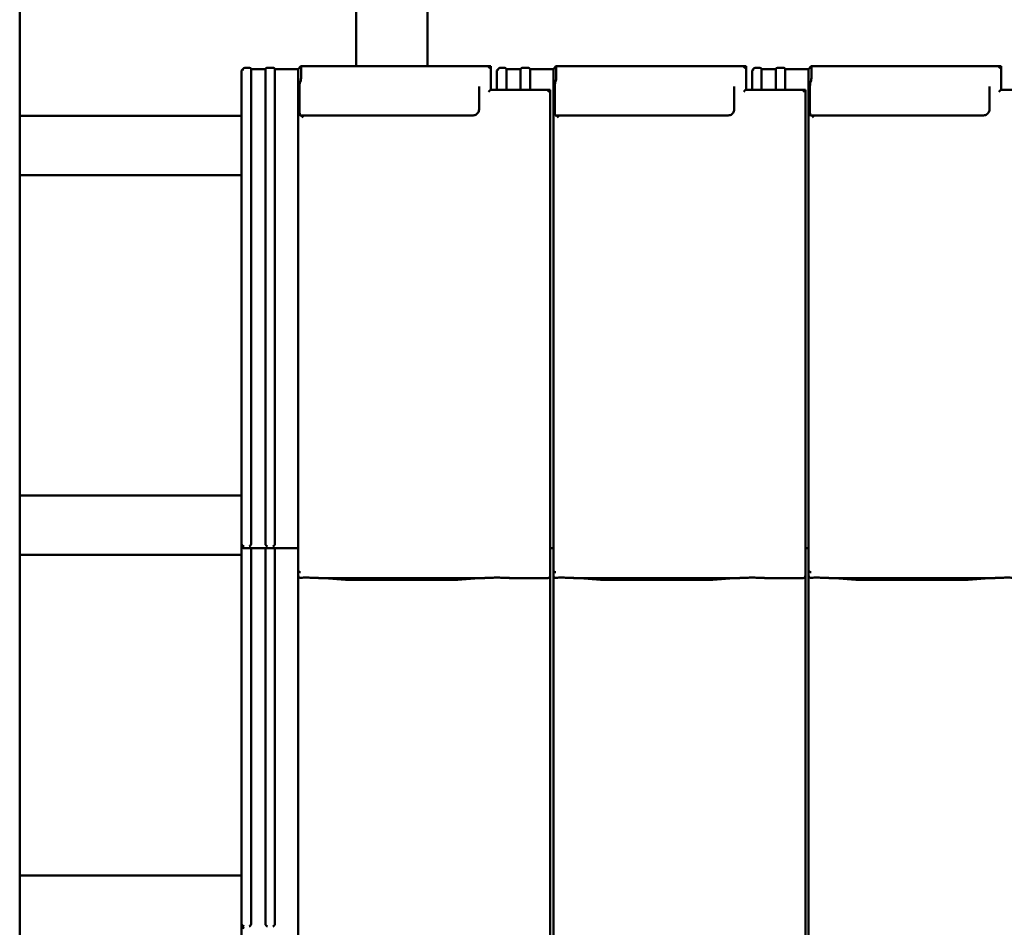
# Model space of a CAD drawing. Header units: millimetres. Extents: x 200 to 13555, y -185 to 8310.
# Tile 22 of 70: x 1703 to 2532, y 5859 to 6624. Entities that reach past the tile are written whole.
import ezdxf

# ---------------------------------------------------------------- set-up
doc = ezdxf.new("R2010")
doc.units = ezdxf.units.MM
doc.header["$LTSCALE"] = 10
doc.layers.add('Sichtbare Kanten(DIN)', color=7, linetype='Continuous', lineweight=50)

msp = doc.modelspace()

# ---------------------------------------------------------------- linework, layer by layer
at = {"layer": 'Sichtbare Kanten(DIN)'}
for p, q in [((1702.54, 6812.74), (1702.54, 6542.74)), ((1986.14, 6812.74), (1986.14, 6584.54)), ((2046.14, 6812.74), (2046.14, 6584.54)), ((1890.8, 6582.29), (1889.54, 6580.83)), ((1889.54, 6580.1), (1889.54, 6580.83)), ((1889.54, 6580.1), (1889.54, 6182.09)), ((1892.39, 6583.06), (1894.89, 6583.06)), ((1896.88, 6582.84), (1897.54, 6582.09)), ((1897.54, 6582.09), (1909.54, 6582.09)), ((1897.54, 6582.09), (1897.54, 6182.09)), ((1909.54, 6582.09), (1910.19, 6582.84)), ((1909.54, 6582.09), (1909.54, 6182.09)), ((1912.18, 6583.06), (1914.89, 6583.06)), ((1916.88, 6582.84), (1917.54, 6582.09)), ((1917.54, 6582.09), (1937.22, 6582.09)), ((1917.54, 6582.09), (1917.54, 6182.09)), ((1937.22, 6582.09), (1939.33, 6584.52)), ((1937.22, 6582.09), (1937.22, 6182.09)), ((2099.52, 6584.54), (1939.35, 6584.54)), ((1939.54, 6582.78), (1939.54, 6574.64)), ((2099.54, 6564.69), (2099.54, 6584.52)), ((2105.8, 6582.29), (2104.54, 6580.83)), ((2104.54, 6580.1), (2104.54, 6580.83)), ((2104.54, 6580.1), (2104.54, 6564.69)), ((2107.39, 6583.06), (2109.89, 6583.06)), ((2111.88, 6582.84), (2112.54, 6582.09)), ((2112.54, 6582.09), (2124.54, 6582.09)), ((2112.54, 6582.09), (2112.54, 6564.69)), ((2124.54, 6582.09), (2125.19, 6582.84)), ((2124.54, 6582.09), (2124.54, 6564.69)), ((2127.18, 6583.06), (2129.89, 6583.06)), ((2131.88, 6582.84), (2132.54, 6582.09)), ((2132.54, 6582.09), (2152.22, 6582.09)), ((2132.54, 6582.09), (2132.54, 6564.69)), ((2152.22, 6582.09), (2154.33, 6584.52)), ((2152.22, 6582.09), (2152.22, 6182.09)), ((2314.52, 6584.54), (2154.35, 6584.54)), ((2154.54, 6582.78), (2154.54, 6574.64)), ((2314.54, 6564.69), (2314.54, 6584.52)), ((2320.8, 6582.29), (2319.54, 6580.83)), ((2319.54, 6580.1), (2319.54, 6580.83)), ((2319.54, 6580.1), (2319.54, 6564.69)), ((2322.39, 6583.06), (2324.89, 6583.06)), ((2326.88, 6582.84), (2327.54, 6582.09)), ((2327.54, 6582.09), (2339.54, 6582.09)), ((2327.54, 6582.09), (2327.54, 6564.69)), ((2339.54, 6582.09), (2340.19, 6582.84)), ((2339.54, 6582.09), (2339.54, 6564.69)), ((2342.18, 6583.06), (2344.89, 6583.06)), ((2346.88, 6582.84), (2347.54, 6582.09)), ((2347.54, 6582.09), (2367.22, 6582.09)), ((2347.54, 6582.09), (2347.54, 6564.69)), ((2367.22, 6582.09), (2369.33, 6584.52)), ((2367.22, 6582.09), (2367.22, 6182.09)), ((2529.52, 6584.54), (2369.35, 6584.54)), ((2369.54, 6582.78), (2369.54, 6574.64)), ((2529.54, 6564.69), (2529.54, 6584.52)), ((1939.35, 6572.45), (1938.75, 6571.15)), ((2154.35, 6572.45), (2153.75, 6571.15)), ((2369.35, 6572.45), (2368.75, 6571.15)), ((1938.27, 6565.67), (1938.27, 6547.34)), ((2089.54, 6567.41), (2089.54, 6548.03)), ((2149.52, 6564.69), (2099.52, 6564.69)), ((2149.54, 6185.2), (2149.54, 6564.67)), ((2153.27, 6565.67), (2153.27, 6547.34)), ((2304.54, 6567.41), (2304.54, 6548.03)), ((2364.52, 6564.69), (2314.52, 6564.69)), ((2364.54, 6185.2), (2364.54, 6564.67)), ((2368.27, 6565.67), (2368.27, 6547.34)), ((2519.54, 6567.41), (2519.54, 6548.03)), ((2579.52, 6564.69), (2529.52, 6564.69)), ((1889.54, 6542.74), (1702.54, 6542.74)), ((1702.54, 6542.74), (1702.54, 6492.74)), ((1938.75, 6542.95), (1939.35, 6543.05)), ((2084.54, 6543.05), (1939.35, 6543.05)), ((2153.75, 6542.95), (2154.35, 6543.05)), ((2299.54, 6543.05), (2154.35, 6543.05)), ((2368.75, 6542.95), (2369.35, 6543.05)), ((2514.54, 6543.05), (2369.35, 6543.05)), ((1702.54, 6492.74), (1702.54, 6222.74)), ((1889.54, 6492.74), (1702.54, 6492.74)), ((1889.54, 6222.74), (1702.54, 6222.74)), ((1702.54, 6222.74), (1702.54, 6172.74)), ((1889.54, 6182.09), (1889.54, 6180.38)), ((1889.54, 6180.38), (1889.54, 5862.09)), ((1937.22, 6182.09), (1937.22, 6160.11)), ((2149.54, 6185.2), (2149.54, 6160.4)), ((2152.22, 6182.09), (2152.22, 6160.11)), ((2364.54, 6185.2), (2364.54, 6160.4)), ((2367.22, 6182.09), (2367.22, 6160.11)), ((1702.54, 6172.74), (1702.54, 5902.74)), ((1889.54, 6172.74), (1702.54, 6172.74)), ((1937.22, 6178.38), (1891.54, 6178.38)), ((1897.54, 6178.38), (1897.54, 5862.09)), ((1909.54, 6178.38), (1909.54, 5862.09)), ((1917.54, 6178.38), (1917.54, 5862.09)), ((2152.22, 6178.38), (2149.54, 6178.38)), ((2367.22, 6178.38), (2364.54, 6178.38)), ((1937.22, 6160.11), (1937.22, 6155.36)), ((1937.22, 6155.36), (1937.22, 5862.09)), ((2149.54, 6155.36), (2149.54, 6160.4)), ((2149.54, 5865.2), (2149.54, 6155.36)), ((2152.22, 6160.11), (2152.22, 6155.36)), ((2152.22, 6155.36), (2152.22, 5862.09)), ((2364.54, 6155.36), (2364.54, 6160.4)), ((2364.54, 5865.2), (2364.54, 6155.36)), ((2367.22, 6160.11), (2367.22, 6155.36)), ((2367.22, 6155.36), (2367.22, 5862.09)), ((1955.08, 6153.34), (2093.47, 6153.34)), ((1959.03, 6153.1), (1973.42, 6152.16)), ((1986.87, 6151.74), (2061.68, 6151.74)), ((2075.13, 6152.16), (2089.52, 6153.1)), ((2115.74, 6153.34), (2147.54, 6153.34)), ((2170.08, 6153.34), (2308.47, 6153.34)), ((2174.03, 6153.1), (2188.42, 6152.16)), ((2201.87, 6151.74), (2276.68, 6151.74)), ((2290.13, 6152.16), (2304.52, 6153.1)), ((2330.74, 6153.34), (2362.54, 6153.34)), ((2385.08, 6153.34), (2523.47, 6153.34)), ((2389.03, 6153.1), (2403.42, 6152.16)), ((2416.87, 6151.74), (2491.68, 6151.74)), ((2505.13, 6152.16), (2519.52, 6153.1)), ((1889.54, 5902.74), (1702.54, 5902.74)), ((1702.54, 5902.74), (1702.54, 5852.74)), ((2149.54, 5865.2), (2149.54, 5840.4)), ((2364.54, 5865.2), (2364.54, 5840.4)), ((1889.54, 5862.09), (1889.54, 5860.38)), ((1889.54, 5860.38), (1889.54, 5542.09)), ((1937.22, 5862.09), (1937.22, 5840.11)), ((2152.22, 5862.09), (2152.22, 5840.11)), ((2367.22, 5862.09), (2367.22, 5840.11))]:
    msp.add_line(p, q, dxfattribs=at)
for centre in [(1891.54, 6180.38), (1891.54, 5860.38)]:
    msp.add_arc(centre, 2, 180, 270, dxfattribs=at)
for centre, major_axis, ratio, start_param, end_param in [((1892.18, 6580.83), (0.79, 2.12), 0.866961, 0.404989, 1.871065), ((1892.39, 6581.08), (-2.01, 0), 0.987109, 4.712389, 4.817109), ((1894.89, 6582.82), (2, 0), 0.121869, 0.10472, 1.570796), ((1912.18, 6582.82), (-2, 0), 0.121869, 4.712389, 6.178466), ((1914.89, 6582.82), (2, 0), 0.121869, 0.10472, 1.570796), ((1939.33, 6582.54), (-0.03, -2), 0.104304, 1.69432, 3.265116), ((2097.54, 6582.54), (2, 2), 0.061163, 6.222099, 7.792895), ((2107.18, 6580.83), (0.79, 2.12), 0.866961, 0.404989, 1.871065), ((2107.39, 6581.08), (-2.01, 0), 0.987109, 4.712389, 4.817109), ((2109.89, 6582.82), (2, 0), 0.121869, 0.10472, 1.570796), ((2127.18, 6582.82), (-2, 0), 0.121869, 4.712389, 6.178466), ((2129.89, 6582.82), (2, 0), 0.121869, 0.10472, 1.570796), ((2154.33, 6582.54), (-0.03, -2), 0.104304, 1.69432, 3.265116), ((2312.54, 6582.54), (2, 2), 0.061163, 6.222099, 7.792895), ((2322.18, 6580.83), (0.79, 2.12), 0.866961, 0.404989, 1.871065), ((2322.39, 6581.08), (-2.01, 0), 0.987109, 4.712389, 4.817109), ((2324.89, 6582.82), (2, 0), 0.121869, 0.10472, 1.570796), ((2342.18, 6582.82), (-2, 0), 0.121869, 4.712389, 6.178466), ((2344.89, 6582.82), (2, 0), 0.121869, 0.10472, 1.570796), ((2369.33, 6582.54), (-0.03, -2), 0.104304, 1.69432, 3.265116), ((2527.54, 6582.54), (2, 2), 0.061163, 6.222099, 7.792895), ((1938.8, 6566.28), (-0.06, -5), 0.104304, 3.369836, 4.835913), ((1939.33, 6574.4), (-0.03, -2), 0.104304, 0.228243, 1.69432), ((2153.8, 6566.28), (-0.06, -5), 0.104304, 3.369836, 4.835913), ((2154.33, 6574.4), (-0.03, -2), 0.104304, 0.228243, 1.69432), ((2368.8, 6566.28), (-0.06, -5), 0.104304, 3.369836, 4.835913), ((2369.33, 6574.4), (-0.03, -2), 0.104304, 0.228243, 1.69432), ((2097.54, 6562.69), (-2, -2), 0.061163, 3.202679, 4.651302), ((2147.54, 6562.69), (2, 2), 0.061163, 6.222099, 7.792895), ((2312.54, 6562.69), (-2, -2), 0.061163, 3.202679, 4.651302), ((2362.54, 6562.69), (2, 2), 0.061163, 6.222099, 7.792895), ((2527.54, 6562.69), (-2, -2), 0.061163, 3.202679, 4.651302), ((1938.8, 6547.95), (-0.06, -5), 0.104304, 4.835913, 6.301989), ((2153.8, 6547.95), (-0.06, -5), 0.104304, 4.835913, 6.301989), ((2368.8, 6547.95), (-0.06, -5), 0.104304, 4.835913, 6.301989), ((1941.34, 6541.05), (-2, 2), 0.061163, 4.773475, 6.239552), ((2156.34, 6541.05), (-2, 2), 0.061163, 4.773475, 6.239552), ((2371.34, 6541.05), (-2, 2), 0.061163, 4.773475, 6.239552), ((1891.54, 6182.08), (1.88, -0.7), 0.990196, 3.494222, 5.065018), ((1895.74, 6181.85), (0.85, 1.86), 0.850919, 3.635448, 5.206245), ((1911.34, 6181.85), (-0.85, 1.86), 0.850919, 1.076941, 2.647737), ((1915.74, 6181.85), (0.85, 1.86), 0.850919, 3.635448, 5.206245), ((1939.22, 6165.76), (-1.9, -5.99), 0.101889, 5.972814, 5.990966), ((1939.22, 6160.08), (1.97, -0.34), 0.953832, 3.32216, 4.874804), ((1939.22, 6155.36), (0, -2.02), 0.992203, 4.712389, 5.523328), ((2147.54, 6155.36), (0, -2.02), 0.992203, 0, 1.570796), ((2154.22, 6165.76), (-1.9, -5.99), 0.101889, 5.972814, 5.990966), ((2154.22, 6160.08), (1.97, -0.34), 0.953832, 3.32216, 4.874804), ((2154.22, 6155.36), (0, -2.02), 0.992203, 4.712389, 5.523328), ((2362.54, 6155.36), (0, -2.02), 0.992203, 0, 1.570796), ((2369.22, 6165.76), (-1.9, -5.99), 0.101889, 5.972814, 5.990966), ((2369.22, 6160.08), (1.97, -0.34), 0.953832, 3.32216, 4.874804), ((2369.22, 6155.36), (0, -2.02), 0.992203, 4.712389, 5.523328), ((1891.54, 5862.08), (1.88, -0.7), 0.990196, 3.494222, 5.065018), ((1895.74, 5861.85), (0.85, 1.86), 0.850919, 3.635448, 5.206245), ((1911.34, 5861.85), (-0.85, 1.86), 0.850919, 1.076941, 2.647737), ((1915.74, 5861.85), (0.85, 1.86), 0.850919, 3.635448, 5.206245)]:
    msp.add_ellipse(centre, major_axis=major_axis, ratio=ratio, start_param=start_param, end_param=end_param, dxfattribs=at)
for points, knots in [([(2089.54, 6548.03), (2089.54, 6547.51), (2089.45, 6546.99), (2089.13, 6546), (2088.89, 6545.53), (2088.27, 6544.68), (2087.9, 6544.31), (2087.05, 6543.69), (2086.58, 6543.45), (2085.58, 6543.13), (2085.06, 6543.05), (2084.54, 6543.05)], [-1.570796, -1.570796, -1.570796, -1.570796, -1.256637, -1.256637, -0.942478, -0.942478, -0.628319, -0.628319, -0.314159, -0.314159, 0, 0, 0, 0]), ([(2304.54, 6548.03), (2304.54, 6547.51), (2304.45, 6546.99), (2304.13, 6546), (2303.89, 6545.53), (2303.27, 6544.68), (2302.9, 6544.31), (2302.05, 6543.69), (2301.58, 6543.45), (2300.58, 6543.13), (2300.06, 6543.05), (2299.54, 6543.05)], [-1.570796, -1.570796, -1.570796, -1.570796, -1.256637, -1.256637, -0.942478, -0.942478, -0.628319, -0.628319, -0.314159, -0.314159, 0, 0, 0, 0]), ([(2519.54, 6548.03), (2519.54, 6547.51), (2519.45, 6546.99), (2519.13, 6546), (2518.89, 6545.53), (2518.27, 6544.68), (2517.9, 6544.31), (2517.05, 6543.69), (2516.58, 6543.45), (2515.58, 6543.13), (2515.06, 6543.05), (2514.54, 6543.05)], [-1.570796, -1.570796, -1.570796, -1.570796, -1.256637, -1.256637, -0.942478, -0.942478, -0.628319, -0.628319, -0.314159, -0.314159, 0, 0, 0, 0]), ([(1937.85, 6153.89), (1937.98, 6153.81), (1938.12, 6153.75), (1938.43, 6153.65), (1938.61, 6153.62), (1938.86, 6153.6), (1938.93, 6153.6), (1939.05, 6153.6), (1939.1, 6153.6), (1939.17, 6153.6), (1939.2, 6153.6), (1939.22, 6153.6)], [-0.5371849, -0.5371849, -0.5371849, -0.5371849, -0.4701715, -0.4701715, -0.3994312, -0.3994312, -0.370279, -0.370279, -0.3542794, -0.3542794, -0.3446725, -0.3446725, -0.3446725, -0.3446725]), ([(1955.08, 6153.34), (1954.72, 6153.34), (1954.33, 6153.36), (1953.55, 6153.39), (1953.15, 6153.41), (1951.42, 6153.49), (1949.91, 6153.56), (1946.87, 6153.65), (1945.34, 6153.68), (1943.94, 6153.68), (1942.55, 6153.68), (1941.02, 6153.65), (1939.41, 6153.61), (1939.32, 6153.6), (1939.22, 6153.6)], [-1.052265, -1.052265, -1.052265, -1.052265, -0.944033, -0.944033, -0.835802, -0.835802, -0.417901, -0.417901, 0, 0, 0, 0.417901, 0.417901, 0.44326, 0.44326, 0.44326, 0.44326]), ([(1954.04, 6153.37), (1954.39, 6153.35), (1954.73, 6153.34), (1955.41, 6153.31), (1955.75, 6153.29), (1956.42, 6153.26), (1956.75, 6153.24), (1957.41, 6153.2), (1957.74, 6153.18), (1958.39, 6153.15), (1958.71, 6153.13), (1959.03, 6153.1)], [1.8945551, 1.8945551, 1.8945551, 1.8945551, 1.9289476, 1.9289476, 1.9633401, 1.9633401, 1.9977326, 1.9977326, 2.0321251, 2.0321251, 2.0665177, 2.0665177, 2.0665177, 2.0665177]), ([(1986.87, 6151.74), (1985.93, 6151.74), (1985, 6151.75), (1983.14, 6151.77), (1982.22, 6151.79), (1980.39, 6151.83), (1979.48, 6151.86), (1977.69, 6151.93), (1976.81, 6151.96), (1975.09, 6152.05), (1974.24, 6152.1), (1973.42, 6152.16)], [4.712389, 4.712389, 4.712389, 4.712389, 4.8115332, 4.8115332, 4.9106775, 4.9106775, 5.0098218, 5.0098218, 5.108966, 5.108966, 5.2081103, 5.2081103, 5.2081103, 5.2081103]), ([(2075.13, 6152.16), (2074.31, 6152.1), (2073.46, 6152.05), (2071.74, 6151.96), (2070.86, 6151.93), (2069.07, 6151.86), (2068.16, 6151.83), (2066.33, 6151.79), (2065.41, 6151.77), (2063.55, 6151.75), (2062.62, 6151.74), (2061.68, 6151.74)], [4.2166677, 4.2166677, 4.2166677, 4.2166677, 4.3158119, 4.3158119, 4.4149562, 4.4149562, 4.5141004, 4.5141004, 4.6132447, 4.6132447, 4.712389, 4.712389, 4.712389, 4.712389]), ([(2094.51, 6153.37), (2094.16, 6153.35), (2093.82, 6153.34), (2093.14, 6153.31), (2092.8, 6153.29), (2092.13, 6153.26), (2091.8, 6153.24), (2091.14, 6153.2), (2090.81, 6153.18), (2090.16, 6153.15), (2089.83, 6153.13), (2089.52, 6153.1)], [5.0361477, 5.0361477, 5.0361477, 5.0361477, 5.0705402, 5.0705402, 5.1049328, 5.1049328, 5.1393253, 5.1393253, 5.1737178, 5.1737178, 5.2081103, 5.2081103, 5.2081103, 5.2081103]), ([(2115.74, 6153.34), (2115.38, 6153.34), (2114.99, 6153.36), (2114.21, 6153.39), (2113.82, 6153.41), (2112.08, 6153.49), (2110.57, 6153.56), (2107.53, 6153.65), (2106, 6153.68), (2103.21, 6153.68), (2101.68, 6153.65), (2098.64, 6153.56), (2097.13, 6153.49), (2095.4, 6153.41), (2095, 6153.39), (2094.22, 6153.36), (2093.83, 6153.34), (2093.47, 6153.34)], [1.226544, 1.226544, 1.226544, 1.226544, 1.334775, 1.334775, 1.443007, 1.443007, 1.860908, 1.860908, 2.278809, 2.278809, 2.69671, 2.69671, 3.11461, 3.11461, 3.222842, 3.222842, 3.331074, 3.331074, 3.331074, 3.331074]), ([(2114.98, 6153.36), (2114.96, 6153.36), (2114.94, 6153.36), (2114.9, 6153.36), (2114.89, 6153.36), (2114.85, 6153.36), (2114.83, 6153.36), (2114.8, 6153.36), (2114.78, 6153.37), (2114.74, 6153.37), (2114.72, 6153.37), (2114.7, 6153.37)], [4.37952398, 4.37952398, 4.37952398, 4.37952398, 4.381345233, 4.381345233, 4.383166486, 4.383166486, 4.384987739, 4.384987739, 4.386808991, 4.386808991, 4.388630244, 4.388630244, 4.388630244, 4.388630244]), ([(2152.85, 6153.89), (2152.98, 6153.81), (2153.12, 6153.75), (2153.43, 6153.65), (2153.61, 6153.62), (2153.86, 6153.6), (2153.93, 6153.6), (2154.05, 6153.6), (2154.1, 6153.6), (2154.17, 6153.6), (2154.2, 6153.6), (2154.22, 6153.6)], [-0.5371849, -0.5371849, -0.5371849, -0.5371849, -0.4701715, -0.4701715, -0.3994312, -0.3994312, -0.370279, -0.370279, -0.3542794, -0.3542794, -0.3446725, -0.3446725, -0.3446725, -0.3446725]), ([(2170.08, 6153.34), (2169.72, 6153.34), (2169.33, 6153.36), (2168.55, 6153.39), (2168.15, 6153.41), (2166.42, 6153.49), (2164.91, 6153.56), (2161.87, 6153.65), (2160.34, 6153.68), (2158.94, 6153.68), (2157.55, 6153.68), (2156.02, 6153.65), (2154.41, 6153.61), (2154.32, 6153.6), (2154.22, 6153.6)], [-1.052265, -1.052265, -1.052265, -1.052265, -0.944033, -0.944033, -0.835802, -0.835802, -0.417901, -0.417901, 0, 0, 0, 0.417901, 0.417901, 0.44326, 0.44326, 0.44326, 0.44326]), ([(2169.04, 6153.37), (2169.39, 6153.35), (2169.73, 6153.34), (2170.41, 6153.31), (2170.75, 6153.29), (2171.42, 6153.26), (2171.75, 6153.24), (2172.41, 6153.2), (2172.74, 6153.18), (2173.39, 6153.15), (2173.71, 6153.13), (2174.03, 6153.1)], [1.8945551, 1.8945551, 1.8945551, 1.8945551, 1.9289476, 1.9289476, 1.9633401, 1.9633401, 1.9977326, 1.9977326, 2.0321251, 2.0321251, 2.0665177, 2.0665177, 2.0665177, 2.0665177]), ([(2201.87, 6151.74), (2200.93, 6151.74), (2200, 6151.75), (2198.14, 6151.77), (2197.22, 6151.79), (2195.39, 6151.83), (2194.48, 6151.86), (2192.69, 6151.93), (2191.81, 6151.96), (2190.09, 6152.05), (2189.24, 6152.1), (2188.42, 6152.16)], [4.712389, 4.712389, 4.712389, 4.712389, 4.8115332, 4.8115332, 4.9106775, 4.9106775, 5.0098218, 5.0098218, 5.108966, 5.108966, 5.2081103, 5.2081103, 5.2081103, 5.2081103]), ([(2290.13, 6152.16), (2289.31, 6152.1), (2288.46, 6152.05), (2286.74, 6151.96), (2285.86, 6151.93), (2284.07, 6151.86), (2283.16, 6151.83), (2281.33, 6151.79), (2280.41, 6151.77), (2278.55, 6151.75), (2277.62, 6151.74), (2276.68, 6151.74)], [4.2166677, 4.2166677, 4.2166677, 4.2166677, 4.3158119, 4.3158119, 4.4149562, 4.4149562, 4.5141004, 4.5141004, 4.6132447, 4.6132447, 4.712389, 4.712389, 4.712389, 4.712389]), ([(2309.51, 6153.37), (2309.16, 6153.35), (2308.82, 6153.34), (2308.14, 6153.31), (2307.8, 6153.29), (2307.13, 6153.26), (2306.8, 6153.24), (2306.14, 6153.2), (2305.81, 6153.18), (2305.16, 6153.15), (2304.83, 6153.13), (2304.52, 6153.1)], [5.0361477, 5.0361477, 5.0361477, 5.0361477, 5.0705402, 5.0705402, 5.1049328, 5.1049328, 5.1393253, 5.1393253, 5.1737178, 5.1737178, 5.2081103, 5.2081103, 5.2081103, 5.2081103]), ([(2330.74, 6153.34), (2330.38, 6153.34), (2329.99, 6153.36), (2329.21, 6153.39), (2328.82, 6153.41), (2327.08, 6153.49), (2325.57, 6153.56), (2322.53, 6153.65), (2321, 6153.68), (2318.21, 6153.68), (2316.68, 6153.65), (2313.64, 6153.56), (2312.13, 6153.49), (2310.4, 6153.41), (2310, 6153.39), (2309.22, 6153.36), (2308.83, 6153.34), (2308.47, 6153.34)], [1.226544, 1.226544, 1.226544, 1.226544, 1.334775, 1.334775, 1.443007, 1.443007, 1.860908, 1.860908, 2.278809, 2.278809, 2.69671, 2.69671, 3.11461, 3.11461, 3.222842, 3.222842, 3.331074, 3.331074, 3.331074, 3.331074]), ([(2329.98, 6153.36), (2329.96, 6153.36), (2329.94, 6153.36), (2329.9, 6153.36), (2329.89, 6153.36), (2329.85, 6153.36), (2329.83, 6153.36), (2329.8, 6153.36), (2329.78, 6153.37), (2329.74, 6153.37), (2329.72, 6153.37), (2329.7, 6153.37)], [4.37952398, 4.37952398, 4.37952398, 4.37952398, 4.381345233, 4.381345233, 4.383166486, 4.383166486, 4.384987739, 4.384987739, 4.386808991, 4.386808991, 4.388630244, 4.388630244, 4.388630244, 4.388630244]), ([(2367.85, 6153.89), (2367.98, 6153.81), (2368.12, 6153.75), (2368.43, 6153.65), (2368.61, 6153.62), (2368.86, 6153.6), (2368.93, 6153.6), (2369.05, 6153.6), (2369.1, 6153.6), (2369.17, 6153.6), (2369.2, 6153.6), (2369.22, 6153.6)], [-0.5371849, -0.5371849, -0.5371849, -0.5371849, -0.4701715, -0.4701715, -0.3994312, -0.3994312, -0.370279, -0.370279, -0.3542794, -0.3542794, -0.3446725, -0.3446725, -0.3446725, -0.3446725]), ([(2385.08, 6153.34), (2384.72, 6153.34), (2384.33, 6153.36), (2383.55, 6153.39), (2383.15, 6153.41), (2381.42, 6153.49), (2379.91, 6153.56), (2376.87, 6153.65), (2375.34, 6153.68), (2373.94, 6153.68), (2372.55, 6153.68), (2371.02, 6153.65), (2369.41, 6153.61), (2369.32, 6153.6), (2369.22, 6153.6)], [-1.052265, -1.052265, -1.052265, -1.052265, -0.944033, -0.944033, -0.835802, -0.835802, -0.417901, -0.417901, 0, 0, 0, 0.417901, 0.417901, 0.44326, 0.44326, 0.44326, 0.44326]), ([(2384.04, 6153.37), (2384.39, 6153.35), (2384.73, 6153.34), (2385.41, 6153.31), (2385.75, 6153.29), (2386.42, 6153.26), (2386.75, 6153.24), (2387.41, 6153.2), (2387.74, 6153.18), (2388.39, 6153.15), (2388.71, 6153.13), (2389.03, 6153.1)], [1.8945551, 1.8945551, 1.8945551, 1.8945551, 1.9289476, 1.9289476, 1.9633401, 1.9633401, 1.9977326, 1.9977326, 2.0321251, 2.0321251, 2.0665177, 2.0665177, 2.0665177, 2.0665177]), ([(2416.87, 6151.74), (2415.93, 6151.74), (2415, 6151.75), (2413.14, 6151.77), (2412.22, 6151.79), (2410.39, 6151.83), (2409.48, 6151.86), (2407.69, 6151.93), (2406.81, 6151.96), (2405.09, 6152.05), (2404.24, 6152.1), (2403.42, 6152.16)], [4.712389, 4.712389, 4.712389, 4.712389, 4.8115332, 4.8115332, 4.9106775, 4.9106775, 5.0098218, 5.0098218, 5.108966, 5.108966, 5.2081103, 5.2081103, 5.2081103, 5.2081103]), ([(2505.13, 6152.16), (2504.31, 6152.1), (2503.46, 6152.05), (2501.74, 6151.96), (2500.86, 6151.93), (2499.07, 6151.86), (2498.16, 6151.83), (2496.33, 6151.79), (2495.41, 6151.77), (2493.55, 6151.75), (2492.62, 6151.74), (2491.68, 6151.74)], [4.2166677, 4.2166677, 4.2166677, 4.2166677, 4.3158119, 4.3158119, 4.4149562, 4.4149562, 4.5141004, 4.5141004, 4.6132447, 4.6132447, 4.712389, 4.712389, 4.712389, 4.712389]), ([(2524.51, 6153.37), (2524.16, 6153.35), (2523.82, 6153.34), (2523.14, 6153.31), (2522.8, 6153.29), (2522.13, 6153.26), (2521.8, 6153.24), (2521.14, 6153.2), (2520.81, 6153.18), (2520.16, 6153.15), (2519.83, 6153.13), (2519.52, 6153.1)], [5.0361477, 5.0361477, 5.0361477, 5.0361477, 5.0705402, 5.0705402, 5.1049328, 5.1049328, 5.1393253, 5.1393253, 5.1737178, 5.1737178, 5.2081103, 5.2081103, 5.2081103, 5.2081103]), ([(2545.74, 6153.34), (2545.38, 6153.34), (2544.99, 6153.36), (2544.21, 6153.39), (2543.82, 6153.41), (2542.08, 6153.49), (2540.57, 6153.56), (2537.53, 6153.65), (2536, 6153.68), (2533.21, 6153.68), (2531.68, 6153.65), (2528.64, 6153.56), (2527.13, 6153.49), (2525.4, 6153.41), (2525, 6153.39), (2524.22, 6153.36), (2523.83, 6153.34), (2523.47, 6153.34)], [1.226544, 1.226544, 1.226544, 1.226544, 1.334775, 1.334775, 1.443007, 1.443007, 1.860908, 1.860908, 2.278809, 2.278809, 2.69671, 2.69671, 3.11461, 3.11461, 3.222842, 3.222842, 3.331074, 3.331074, 3.331074, 3.331074])]:
    msp.add_open_spline(points, degree=3, knots=knots, dxfattribs=at)
for points in [[(2114.98, 6153.36), (2115.23, 6153.35), (2115.49, 6153.34), (2115.74, 6153.34)], [(2329.98, 6153.36), (2330.23, 6153.35), (2330.49, 6153.34), (2330.74, 6153.34)]]:
    msp.add_open_spline(points, degree=3, dxfattribs=at)

doc.saveas('drawing.dxf')
